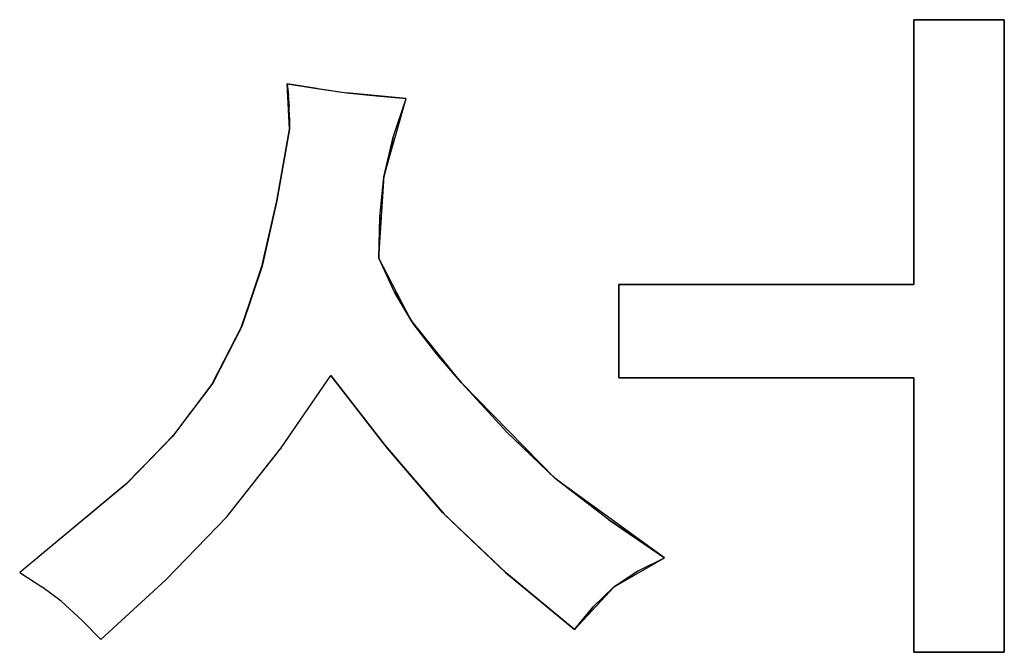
# Model space of a CAD drawing. Header units: inches. Extents: x 106 to 215, y -158 to -59.
# Tile 32 of 73: x 131 to 141, y -101 to -95. Entities that reach past the tile are written whole.
import ezdxf

# ---------------------------------------------------------------- set-up
doc = ezdxf.new("R2010")
doc.units = ezdxf.units.IN
doc.header["$MEASUREMENT"] = 0
doc.layers.add('_U+B808_U+C774_U+C5B4 1', color=7, linetype='Continuous')

# ---------------------------------------------------------------- blocks, each defined once
blk = doc.blocks.new('block 763')
at = {"layer": '_U+B808_U+C774_U+C5B4 1', "color": 250, "lineweight": 25, "true_color": 0x333333}
for points in [[(139.6245, -98.3651), (139.6245, -101.1248)], [(139.6245, -98.3651), (139.6245, -98.3651)], [(139.6245, -101.1248), (139.6245, -98.3651)], [(139.6245, -98.3651), (139.6245, -98.3651)]]:
    blk.add_lwpolyline(points, dxfattribs=at)
blk = doc.blocks.new('block 764')
at = {"layer": '_U+B808_U+C774_U+C5B4 1', "color": 250, "lineweight": 25, "true_color": 0x333333}
for points in [[(139.6245, -98.3651), (139.6245, -101.1248)], [(139.6245, -98.3651), (139.6245, -101.1248)], [(139.6245, -101.1248), (139.6245, -101.1248)], [(139.6245, -101.1248), (139.6245, -101.1248)]]:
    blk.add_lwpolyline(points, dxfattribs=at)
blk = doc.blocks.new('block 765')
at = {"layer": '_U+B808_U+C774_U+C5B4 1', "color": 250, "lineweight": 25, "true_color": 0x333333}
for points in [[(139.6245, -101.1248), (140.5327, -101.1248)], [(139.6245, -101.1248), (139.6245, -101.1248)], [(140.5327, -101.1248), (139.6245, -101.1248)], [(139.6245, -101.1248), (139.6245, -101.1248)]]:
    blk.add_lwpolyline(points, dxfattribs=at)
blk = doc.blocks.new('block 766')
at = {"layer": '_U+B808_U+C774_U+C5B4 1', "color": 250, "lineweight": 25, "true_color": 0x333333}
for points in [[(139.6245, -101.1248), (140.5327, -101.1248)], [(139.6245, -101.1248), (140.5327, -101.1248)], [(140.5327, -101.1248), (140.5327, -101.1248)], [(140.5327, -101.1248), (140.5327, -101.1248)]]:
    blk.add_lwpolyline(points, dxfattribs=at)
blk = doc.blocks.new('block 767')
at = {"layer": '_U+B808_U+C774_U+C5B4 1', "color": 250, "lineweight": 25, "true_color": 0x333333}
for points in [[(140.5327, -101.1248), (140.5327, -94.7674)], [(140.5327, -94.7674), (140.5327, -101.1248)], [(140.5327, -101.1248), (140.5327, -101.1248)], [(140.5327, -101.1248), (140.5327, -101.1248)]]:
    blk.add_lwpolyline(points, dxfattribs=at)
blk = doc.blocks.new('block 768')
at = {"layer": '_U+B808_U+C774_U+C5B4 1', "color": 250, "lineweight": 25, "true_color": 0x333333}
for points in [[(140.5327, -101.1248), (140.5327, -94.7674)], [(140.5327, -101.1248), (140.5327, -94.7674)], [(140.5327, -94.7674), (140.5327, -94.7674)], [(140.5327, -94.7674), (140.5327, -94.7674)]]:
    blk.add_lwpolyline(points, dxfattribs=at)
blk = doc.blocks.new('block 769')
at = {"layer": '_U+B808_U+C774_U+C5B4 1', "color": 250, "lineweight": 25, "true_color": 0x333333}
for points in [[(140.5327, -94.7674), (139.6245, -94.7674)], [(139.6245, -94.7674), (140.5327, -94.7674)], [(140.5327, -94.7674), (140.5327, -94.7674)], [(140.5327, -94.7674), (140.5327, -94.7674)]]:
    blk.add_lwpolyline(points, dxfattribs=at)
blk = doc.blocks.new('block 770')
at = {"layer": '_U+B808_U+C774_U+C5B4 1', "color": 250, "lineweight": 25, "true_color": 0x333333}
for points in [[(140.5327, -94.7674), (139.6245, -94.7674)], [(140.5327, -94.7674), (139.6245, -94.7674)], [(139.6245, -94.7674), (139.6245, -94.7674)], [(139.6245, -94.7674), (139.6245, -94.7674)]]:
    blk.add_lwpolyline(points, dxfattribs=at)
blk = doc.blocks.new('block 771')
at = {"layer": '_U+B808_U+C774_U+C5B4 1', "color": 250, "lineweight": 25, "true_color": 0x333333}
for points in [[(130.6362, -100.3221), (130.6362, -100.3221)], [(130.6362, -100.3221), (130.859, -100.4664)], [(130.6362, -100.3221), (130.859, -100.4664)], [(130.859, -100.4664), (130.859, -100.4664)]]:
    blk.add_lwpolyline(points, dxfattribs=at)
blk = doc.blocks.new('block 772')
at = {"layer": '_U+B808_U+C774_U+C5B4 1', "color": 250, "lineweight": 25, "true_color": 0x333333}
for points in [[(131.2638, -100.8063), (131.4506, -100.9959)], [(131.2638, -100.8063), (131.4506, -100.9959)], [(131.4506, -100.9959), (131.4506, -100.9959)], [(131.4506, -100.9959), (131.4506, -100.9959)]]:
    blk.add_lwpolyline(points, dxfattribs=at)
blk = doc.blocks.new('block 773')
at = {"layer": '_U+B808_U+C774_U+C5B4 1', "color": 250, "lineweight": 25, "true_color": 0x333333}
for points in [[(131.4506, -100.9959), (132.1042, -100.3973)], [(131.4506, -100.9959), (132.1042, -100.3973)], [(132.1042, -100.3973), (132.1042, -100.3973)], [(131.4506, -100.9959), (131.4506, -100.9959)]]:
    blk.add_lwpolyline(points, dxfattribs=at)
blk = doc.blocks.new('block 774')
at = {"layer": '_U+B808_U+C774_U+C5B4 1', "color": 250, "lineweight": 25, "true_color": 0x333333}
for points in [[(131.4506, -100.9959), (132.1049, -100.3966)], [(132.1042, -100.3973), (131.4506, -100.9959)], [(132.1042, -100.3973), (132.1049, -100.3966)], [(132.1049, -100.3966), (132.1049, -100.3966)]]:
    blk.add_lwpolyline(points, dxfattribs=at)
blk = doc.blocks.new('block 775')
at = {"layer": '_U+B808_U+C774_U+C5B4 1', "color": 250, "lineweight": 25, "true_color": 0x333333}
for points in [[(132.1042, -100.3973), (132.7179, -99.7641)], [(132.1049, -100.3966), (132.7179, -99.7641)], [(132.7179, -99.7641), (132.7179, -99.7641)], [(132.1042, -100.3973), (132.1049, -100.3966)]]:
    blk.add_lwpolyline(points, dxfattribs=at)
blk = doc.blocks.new('block 776')
at = {"layer": '_U+B808_U+C774_U+C5B4 1', "color": 250, "lineweight": 25, "true_color": 0x333333}
for points in [[(132.1049, -100.3966), (132.7192, -99.7626)], [(132.7179, -99.7641), (132.1049, -100.3966)], [(132.7179, -99.7641), (132.7192, -99.7626)], [(132.7192, -99.7626), (132.7192, -99.7626)]]:
    blk.add_lwpolyline(points, dxfattribs=at)
blk = doc.blocks.new('block 777')
at = {"layer": '_U+B808_U+C774_U+C5B4 1', "color": 250, "lineweight": 25, "true_color": 0x333333}
for points in [[(132.7179, -99.7641), (133.2564, -99.0811)], [(132.7192, -99.7626), (133.2564, -99.0811)], [(133.2564, -99.0811), (133.2564, -99.0811)], [(132.7179, -99.7641), (132.7192, -99.7626)]]:
    blk.add_lwpolyline(points, dxfattribs=at)
blk = doc.blocks.new('block 778')
at = {"layer": '_U+B808_U+C774_U+C5B4 1', "color": 250, "lineweight": 25, "true_color": 0x333333}
for points in [[(132.7179, -99.7641), (133.2629, -99.0714)], [(132.7179, -99.7641), (133.2564, -99.0811)], [(133.2564, -99.0811), (133.2629, -99.0714)], [(133.2629, -99.0714), (133.2629, -99.0714)]]:
    blk.add_lwpolyline(points, dxfattribs=at)
blk = doc.blocks.new('block 779')
at = {"layer": '_U+B808_U+C774_U+C5B4 1', "color": 250, "lineweight": 25, "true_color": 0x333333}
for points in [[(133.2564, -99.0811), (133.7651, -98.3416)], [(133.2629, -99.0714), (133.7651, -98.3416)], [(133.7651, -98.3416), (133.7651, -98.3416)], [(133.2629, -99.0714), (133.2564, -99.0811)]]:
    blk.add_lwpolyline(points, dxfattribs=at)
blk = doc.blocks.new('block 780')
at = {"layer": '_U+B808_U+C774_U+C5B4 1', "color": 250, "lineweight": 25, "true_color": 0x333333}
for points in [[(133.2629, -99.0714), (133.7651, -98.3416)], [(133.2629, -99.0714), (133.7651, -98.3416)], [(133.7651, -98.3416), (133.7651, -98.3416)], [(133.7651, -98.3416), (133.7651, -98.3416)]]:
    blk.add_lwpolyline(points, dxfattribs=at)
blk = doc.blocks.new('block 781')
at = {"layer": '_U+B808_U+C774_U+C5B4 1', "color": 250, "lineweight": 25, "true_color": 0x333333}
for points in [[(133.7651, -98.3416), (133.7651, -98.3416)], [(133.7651, -98.3416), (134.3093, -99.0471)], [(133.7651, -98.3416), (134.3093, -99.0471)], [(134.3093, -99.0471), (134.3093, -99.0471)]]:
    blk.add_lwpolyline(points, dxfattribs=at)
blk = doc.blocks.new('block 782')
at = {"layer": '_U+B808_U+C774_U+C5B4 1', "color": 250, "lineweight": 25, "true_color": 0x333333}
for points in [[(134.3093, -99.0471), (133.7651, -98.3416)], [(133.7651, -98.3416), (134.3184, -99.0584)], [(134.3093, -99.0471), (134.3184, -99.0584)], [(134.3184, -99.0584), (134.3184, -99.0584)]]:
    blk.add_lwpolyline(points, dxfattribs=at)
blk = doc.blocks.new('block 783')
at = {"layer": '_U+B808_U+C774_U+C5B4 1', "color": 250, "lineweight": 25, "true_color": 0x333333}
for points in [[(134.3093, -99.0471), (134.3184, -99.0584)], [(134.3093, -99.0471), (134.8874, -99.7194)], [(134.3184, -99.0584), (134.8874, -99.7194)], [(134.8874, -99.7194), (134.8874, -99.7194)]]:
    blk.add_lwpolyline(points, dxfattribs=at)
blk = doc.blocks.new('block 784')
at = {"layer": '_U+B808_U+C774_U+C5B4 1', "color": 250, "lineweight": 25, "true_color": 0x333333}
for points in [[(134.8874, -99.7194), (134.3184, -99.0584)], [(134.3184, -99.0584), (134.9071, -99.7403)], [(134.8874, -99.7194), (134.9071, -99.7403)], [(134.9071, -99.7403), (134.9071, -99.7403)]]:
    blk.add_lwpolyline(points, dxfattribs=at)
blk = doc.blocks.new('block 785')
at = {"layer": '_U+B808_U+C774_U+C5B4 1', "color": 250, "lineweight": 25, "true_color": 0x333333}
for points in [[(134.8874, -99.7194), (134.9071, -99.7403)], [(134.8874, -99.7194), (135.5284, -100.3299)], [(134.9071, -99.7403), (135.5284, -100.3299)], [(135.5284, -100.3299), (135.5284, -100.3299)]]:
    blk.add_lwpolyline(points, dxfattribs=at)
blk = doc.blocks.new('block 786')
at = {"layer": '_U+B808_U+C774_U+C5B4 1', "color": 250, "lineweight": 25, "true_color": 0x333333}
for points in [[(135.5284, -100.3299), (134.9071, -99.7403)], [(134.9071, -99.7403), (135.5196, -100.3236)], [(135.5284, -100.3299), (135.5196, -100.3236)], [(135.5196, -100.3236), (135.5196, -100.3236)]]:
    blk.add_lwpolyline(points, dxfattribs=at)
blk = doc.blocks.new('block 787')
at = {"layer": '_U+B808_U+C774_U+C5B4 1', "color": 250, "lineweight": 25, "true_color": 0x333333}
for points in [[(135.5284, -100.3299), (135.5196, -100.3236)], [(135.5196, -100.3236), (136.2143, -100.8963)], [(135.5284, -100.3299), (136.2143, -100.8963)], [(136.2143, -100.8963), (136.2143, -100.8963)]]:
    blk.add_lwpolyline(points, dxfattribs=at)
blk = doc.blocks.new('block 788')
at = {"layer": '_U+B808_U+C774_U+C5B4 1', "color": 250, "lineweight": 25, "true_color": 0x333333}
for points in [[(136.2143, -100.8963), (135.5284, -100.3299)], [(136.2143, -100.8963), (135.5284, -100.3299)], [(135.5284, -100.3299), (135.5284, -100.3299)], [(136.2143, -100.8963), (136.2143, -100.8963)]]:
    blk.add_lwpolyline(points, dxfattribs=at)
blk = doc.blocks.new('block 789')
at = {"layer": '_U+B808_U+C774_U+C5B4 1', "color": 250, "lineweight": 25, "true_color": 0x333333}
for points in [[(136.2143, -100.8963), (136.4017, -100.668)], [(136.2143, -100.8963), (136.4017, -100.668)], [(136.4017, -100.668), (136.4017, -100.668)], [(136.2143, -100.8963), (136.2143, -100.8963)]]:
    blk.add_lwpolyline(points, dxfattribs=at)
blk = doc.blocks.new('block 790')
at = {"layer": '_U+B808_U+C774_U+C5B4 1', "color": 250, "lineweight": 25, "true_color": 0x333333}
for points in [[(136.2143, -100.8963), (136.6098, -100.4654)], [(136.4017, -100.668), (136.6098, -100.4654)], [(136.6098, -100.4654), (136.6098, -100.4654)], [(136.4017, -100.668), (136.2143, -100.8963)]]:
    blk.add_lwpolyline(points, dxfattribs=at)
blk = doc.blocks.new('block 791')
at = {"layer": '_U+B808_U+C774_U+C5B4 1', "color": 250, "lineweight": 25, "true_color": 0x333333}
for points in [[(136.4017, -100.668), (136.6098, -100.4654)], [(136.4017, -100.668), (136.6096, -100.4655)], [(136.6098, -100.4654), (136.6096, -100.4655)], [(136.6096, -100.4655), (136.6096, -100.4655)]]:
    blk.add_lwpolyline(points, dxfattribs=at)
blk = doc.blocks.new('block 792')
at = {"layer": '_U+B808_U+C774_U+C5B4 1', "color": 250, "lineweight": 25, "true_color": 0x333333}
for points in [[(136.6096, -100.4655), (136.8524, -100.3071)], [(136.6098, -100.4654), (136.8524, -100.3071)], [(136.8524, -100.3071), (136.8524, -100.3071)], [(136.6096, -100.4655), (136.6098, -100.4654)]]:
    blk.add_lwpolyline(points, dxfattribs=at)
blk = doc.blocks.new('block 793')
at = {"layer": '_U+B808_U+C774_U+C5B4 1', "color": 250, "lineweight": 25, "true_color": 0x333333}
for points in [[(136.6098, -100.4654), (137.1167, -100.1756)], [(136.8524, -100.3071), (137.1167, -100.1756)], [(137.1167, -100.1756), (137.1167, -100.1756)], [(136.8524, -100.3071), (136.6098, -100.4654)]]:
    blk.add_lwpolyline(points, dxfattribs=at)
blk = doc.blocks.new('block 794')
at = {"layer": '_U+B808_U+C774_U+C5B4 1', "color": 250, "lineweight": 25, "true_color": 0x333333}
for points in [[(136.8524, -100.3071), (137.1167, -100.1756)], [(136.8524, -100.3071), (137.1167, -100.1756)], [(137.1167, -100.1756), (137.1167, -100.1756)], [(137.1167, -100.1756), (137.1167, -100.1756)]]:
    blk.add_lwpolyline(points, dxfattribs=at)
blk = doc.blocks.new('block 795')
at = {"layer": '_U+B808_U+C774_U+C5B4 1', "color": 250, "lineweight": 25, "true_color": 0x333333}
for points in [[(137.1167, -100.1756), (136.5567, -99.7942)], [(137.1167, -100.1756), (136.5567, -99.7942)], [(136.5567, -99.7942), (136.5567, -99.7942)], [(137.1167, -100.1756), (137.1167, -100.1756)]]:
    blk.add_lwpolyline(points, dxfattribs=at)
blk = doc.blocks.new('block 796')
at = {"layer": '_U+B808_U+C774_U+C5B4 1', "color": 250, "lineweight": 25, "true_color": 0x333333}
for points in [[(136.5567, -99.7942), (136.0233, -99.3813)], [(137.1167, -100.1756), (136.0233, -99.3813)], [(136.0233, -99.3813), (136.0233, -99.3813)], [(136.5567, -99.7942), (137.1167, -100.1756)]]:
    blk.add_lwpolyline(points, dxfattribs=at)
blk = doc.blocks.new('block 797')
at = {"layer": '_U+B808_U+C774_U+C5B4 1', "color": 250, "lineweight": 25, "true_color": 0x333333}
for points in [[(136.5567, -99.7942), (136.0233, -99.3813)], [(136.0233, -99.3813), (136.0237, -99.3816)], [(136.5567, -99.7942), (136.0237, -99.3816)], [(136.0237, -99.3816), (136.0237, -99.3816)]]:
    blk.add_lwpolyline(points, dxfattribs=at)
blk = doc.blocks.new('block 798')
at = {"layer": '_U+B808_U+C774_U+C5B4 1', "color": 250, "lineweight": 25, "true_color": 0x333333}
for points in [[(136.0237, -99.3816), (135.5366, -98.916)], [(136.0233, -99.3813), (135.5366, -98.916)], [(135.5366, -98.916), (135.5366, -98.916)], [(136.0237, -99.3816), (136.0233, -99.3813)]]:
    blk.add_lwpolyline(points, dxfattribs=at)
blk = doc.blocks.new('block 799')
at = {"layer": '_U+B808_U+C774_U+C5B4 1', "color": 250, "lineweight": 25, "true_color": 0x333333}
for points in [[(135.5366, -98.916), (135.0776, -98.4178)], [(136.0233, -99.3813), (135.0776, -98.4178)], [(135.0776, -98.4178), (135.0776, -98.4178)], [(135.5366, -98.916), (136.0233, -99.3813)]]:
    blk.add_lwpolyline(points, dxfattribs=at)
blk = doc.blocks.new('block 800')
at = {"layer": '_U+B808_U+C774_U+C5B4 1', "color": 250, "lineweight": 25, "true_color": 0x333333}
for points in [[(135.5366, -98.916), (135.0776, -98.4178)], [(135.5366, -98.916), (135.0776, -98.4178)], [(135.0776, -98.4178), (135.0776, -98.4178)], [(135.0776, -98.4178), (135.0776, -98.4178)]]:
    blk.add_lwpolyline(points, dxfattribs=at)
blk = doc.blocks.new('block 1713')
at = {"layer": '_U+B808_U+C774_U+C5B4 1', "color": 250, "lineweight": 25, "true_color": 0x333333}
for points in [[(139.6245, -94.7674), (139.6245, -97.4276)], [(139.6245, -94.7674), (139.6245, -94.7674)], [(139.6245, -97.4276), (139.6245, -94.7674)], [(139.6245, -94.7674), (139.6245, -94.7674)]]:
    blk.add_lwpolyline(points, dxfattribs=at)
blk = doc.blocks.new('block 1714')
at = {"layer": '_U+B808_U+C774_U+C5B4 1', "color": 250, "lineweight": 25, "true_color": 0x333333}
for points in [[(139.6245, -94.7674), (139.6245, -97.4276)], [(139.6245, -94.7674), (139.6245, -97.4276)], [(139.6245, -97.4276), (139.6245, -97.4276)], [(139.6245, -97.4276), (139.6245, -97.4276)]]:
    blk.add_lwpolyline(points, dxfattribs=at)
blk = doc.blocks.new('block 1715')
at = {"layer": '_U+B808_U+C774_U+C5B4 1', "color": 250, "lineweight": 25, "true_color": 0x333333}
for points in [[(139.6245, -97.4276), (136.6596, -97.4276)], [(136.6596, -97.4276), (139.6245, -97.4276)], [(139.6245, -97.4276), (139.6245, -97.4276)], [(139.6245, -97.4276), (139.6245, -97.4276)]]:
    blk.add_lwpolyline(points, dxfattribs=at)
blk = doc.blocks.new('block 1716')
at = {"layer": '_U+B808_U+C774_U+C5B4 1', "color": 250, "lineweight": 25, "true_color": 0x333333}
for points in [[(139.6245, -97.4276), (136.6596, -97.4276)], [(139.6245, -97.4276), (136.6596, -97.4276)], [(136.6596, -97.4276), (136.6596, -97.4276)], [(136.6596, -97.4276), (136.6596, -97.4276)]]:
    blk.add_lwpolyline(points, dxfattribs=at)
blk = doc.blocks.new('block 1717')
at = {"layer": '_U+B808_U+C774_U+C5B4 1', "color": 250, "lineweight": 25, "true_color": 0x333333}
for points in [[(136.6596, -97.4276), (136.6596, -98.3651)], [(136.6596, -97.4276), (136.6596, -97.4276)], [(136.6596, -98.3651), (136.6596, -97.4276)], [(136.6596, -97.4276), (136.6596, -97.4276)]]:
    blk.add_lwpolyline(points, dxfattribs=at)
blk = doc.blocks.new('block 1718')
at = {"layer": '_U+B808_U+C774_U+C5B4 1', "color": 250, "lineweight": 25, "true_color": 0x333333}
for points in [[(136.6596, -97.4276), (136.6596, -98.3651)], [(136.6596, -97.4276), (136.6596, -98.3651)], [(136.6596, -98.3651), (136.6596, -98.3651)], [(136.6596, -98.3651), (136.6596, -98.3651)]]:
    blk.add_lwpolyline(points, dxfattribs=at)
blk = doc.blocks.new('block 1719')
at = {"layer": '_U+B808_U+C774_U+C5B4 1', "color": 250, "lineweight": 25, "true_color": 0x333333}
for points in [[(136.6596, -98.3651), (139.6245, -98.3651)], [(136.6596, -98.3651), (136.6596, -98.3651)], [(139.6245, -98.3651), (136.6596, -98.3651)], [(136.6596, -98.3651), (136.6596, -98.3651)]]:
    blk.add_lwpolyline(points, dxfattribs=at)
blk = doc.blocks.new('block 1720')
at = {"layer": '_U+B808_U+C774_U+C5B4 1', "color": 250, "lineweight": 25, "true_color": 0x333333}
for points in [[(136.6596, -98.3651), (139.6245, -98.3651)], [(136.6596, -98.3651), (139.6245, -98.3651)], [(139.6245, -98.3651), (139.6245, -98.3651)], [(139.6245, -98.3651), (139.6245, -98.3651)]]:
    blk.add_lwpolyline(points, dxfattribs=at)
blk = doc.blocks.new('block 1721')
at = {"layer": '_U+B808_U+C774_U+C5B4 1', "color": 250, "lineweight": 25, "true_color": 0x333333}
for points in [[(135.0776, -98.4178), (134.8295, -98.1288)], [(135.0776, -98.4178), (134.8295, -98.1288)], [(134.8295, -98.1288), (134.8295, -98.1288)], [(135.0776, -98.4178), (135.0776, -98.4178)]]:
    blk.add_lwpolyline(points, dxfattribs=at)
blk = doc.blocks.new('block 1722')
at = {"layer": '_U+B808_U+C774_U+C5B4 1', "color": 250, "lineweight": 25, "true_color": 0x333333}
for points in [[(134.8295, -98.1288), (134.5676, -97.7823)], [(135.0776, -98.4178), (134.5676, -97.7823)], [(134.5676, -97.7823), (134.5676, -97.7823)], [(134.8295, -98.1288), (135.0776, -98.4178)]]:
    blk.add_lwpolyline(points, dxfattribs=at)
blk = doc.blocks.new('block 1723')
at = {"layer": '_U+B808_U+C774_U+C5B4 1', "color": 250, "lineweight": 25, "true_color": 0x333333}
for points in [[(134.8295, -98.1288), (134.5676, -97.7823)], [(134.5676, -97.7823), (134.5994, -97.8289)], [(134.8295, -98.1288), (134.5994, -97.8289)], [(134.5994, -97.8289), (134.5994, -97.8289)]]:
    blk.add_lwpolyline(points, dxfattribs=at)
blk = doc.blocks.new('block 1724')
at = {"layer": '_U+B808_U+C774_U+C5B4 1', "color": 250, "lineweight": 25, "true_color": 0x333333}
for points in [[(134.5994, -97.8289), (134.405, -97.507)], [(134.5676, -97.7823), (134.405, -97.507)], [(134.405, -97.507), (134.405, -97.507)], [(134.5994, -97.8289), (134.5676, -97.7823)]]:
    blk.add_lwpolyline(points, dxfattribs=at)
blk = doc.blocks.new('block 1725')
at = {"layer": '_U+B808_U+C774_U+C5B4 1', "color": 250, "lineweight": 25, "true_color": 0x333333}
for points in [[(134.405, -97.507), (134.2456, -97.1639)], [(134.5676, -97.7823), (134.2456, -97.1639)], [(134.2456, -97.1639), (134.2456, -97.1639)], [(134.405, -97.507), (134.5676, -97.7823)]]:
    blk.add_lwpolyline(points, dxfattribs=at)
blk = doc.blocks.new('block 1726')
at = {"layer": '_U+B808_U+C774_U+C5B4 1', "color": 250, "lineweight": 25, "true_color": 0x333333}
for points in [[(134.405, -97.507), (134.2456, -97.1639)], [(134.405, -97.507), (134.2456, -97.1639)], [(134.2456, -97.1639), (134.2456, -97.1639)], [(134.2456, -97.1639), (134.2456, -97.1639)]]:
    blk.add_lwpolyline(points, dxfattribs=at)
blk = doc.blocks.new('block 1727')
at = {"layer": '_U+B808_U+C774_U+C5B4 1', "color": 250, "lineweight": 25, "true_color": 0x333333}
for points in [[(134.2456, -97.1639), (134.2567, -96.7518)], [(134.2456, -97.1639), (134.2567, -96.7518)], [(134.2567, -96.7518), (134.2567, -96.7518)], [(134.2456, -97.1639), (134.2456, -97.1639)]]:
    blk.add_lwpolyline(points, dxfattribs=at)
blk = doc.blocks.new('block 1728')
at = {"layer": '_U+B808_U+C774_U+C5B4 1', "color": 250, "lineweight": 25, "true_color": 0x333333}
for points in [[(134.2456, -97.1639), (134.2984, -96.3355)], [(134.2567, -96.7518), (134.2984, -96.3355)], [(134.2984, -96.3355), (134.2984, -96.3355)], [(134.2567, -96.7518), (134.2456, -97.1639)]]:
    blk.add_lwpolyline(points, dxfattribs=at)
blk = doc.blocks.new('block 1729')
at = {"layer": '_U+B808_U+C774_U+C5B4 1', "color": 250, "lineweight": 25, "true_color": 0x333333}
for points in [[(134.2567, -96.7518), (134.2984, -96.3355)], [(134.2567, -96.7518), (134.2968, -96.3451)], [(134.2984, -96.3355), (134.2968, -96.3451)], [(134.2968, -96.3451), (134.2968, -96.3451)]]:
    blk.add_lwpolyline(points, dxfattribs=at)
blk = doc.blocks.new('block 1730')
at = {"layer": '_U+B808_U+C774_U+C5B4 1', "color": 250, "lineweight": 25, "true_color": 0x333333}
for points in [[(134.2968, -96.3451), (134.3904, -95.9484)], [(134.2984, -96.3355), (134.3904, -95.9484)], [(134.3904, -95.9484), (134.3904, -95.9484)], [(134.2968, -96.3451), (134.2984, -96.3355)]]:
    blk.add_lwpolyline(points, dxfattribs=at)
blk = doc.blocks.new('block 1731')
at = {"layer": '_U+B808_U+C774_U+C5B4 1', "color": 250, "lineweight": 25, "true_color": 0x333333}
for points in [[(134.2984, -96.3355), (134.521, -95.5584)], [(134.3904, -95.9484), (134.521, -95.5584)], [(134.521, -95.5584), (134.521, -95.5584)], [(134.3904, -95.9484), (134.2984, -96.3355)]]:
    blk.add_lwpolyline(points, dxfattribs=at)
blk = doc.blocks.new('block 1732')
at = {"layer": '_U+B808_U+C774_U+C5B4 1', "color": 250, "lineweight": 25, "true_color": 0x333333}
for points in [[(134.3904, -95.9484), (134.521, -95.5584)], [(134.3904, -95.9484), (134.521, -95.5584)], [(134.521, -95.5584), (134.521, -95.5584)], [(134.521, -95.5584), (134.521, -95.5584)]]:
    blk.add_lwpolyline(points, dxfattribs=at)
blk = doc.blocks.new('block 1733')
at = {"layer": '_U+B808_U+C774_U+C5B4 1', "color": 250, "lineweight": 25, "true_color": 0x333333}
for points in [[(134.521, -95.5584), (133.9214, -95.5011)], [(133.9214, -95.5011), (134.2208, -95.5327)], [(134.521, -95.5584), (134.2208, -95.5327)], [(134.2208, -95.5327), (134.2208, -95.5327)]]:
    blk.add_lwpolyline(points, dxfattribs=at)
blk = doc.blocks.new('block 1734')
at = {"layer": '_U+B808_U+C774_U+C5B4 1', "color": 250, "lineweight": 25, "true_color": 0x333333}
for points in [[(134.521, -95.5584), (134.2208, -95.5327)], [(134.2208, -95.5327), (134.521, -95.5584)], [(134.521, -95.5584), (134.521, -95.5584)], [(134.521, -95.5584), (134.521, -95.5584)]]:
    blk.add_lwpolyline(points, dxfattribs=at)
blk = doc.blocks.new('block 1735')
at = {"layer": '_U+B808_U+C774_U+C5B4 1', "color": 250, "lineweight": 25, "true_color": 0x333333}
for points in [[(133.3256, -95.4119), (133.6231, -95.4595)], [(133.3256, -95.4119), (133.3256, -95.4119)], [(133.6231, -95.4595), (133.3256, -95.4119)], [(133.3256, -95.4119), (133.3256, -95.4119)]]:
    blk.add_lwpolyline(points, dxfattribs=at)
blk = doc.blocks.new('block 1736')
at = {"layer": '_U+B808_U+C774_U+C5B4 1', "color": 250, "lineweight": 25, "true_color": 0x333333}
for points in [[(133.3256, -95.4119), (133.6231, -95.4595)], [(133.3256, -95.4119), (133.9214, -95.5011)], [(133.6231, -95.4595), (133.9214, -95.5011)], [(133.9214, -95.5011), (133.9214, -95.5011)]]:
    blk.add_lwpolyline(points, dxfattribs=at)
blk = doc.blocks.new('block 1737')
at = {"layer": '_U+B808_U+C774_U+C5B4 1', "color": 250, "lineweight": 25, "true_color": 0x333333}
for points in [[(133.3491, -95.869), (133.3256, -95.4119)], [(133.3443, -95.6401), (133.3256, -95.4119)], [(133.3256, -95.4119), (133.3256, -95.4119)], [(133.3491, -95.869), (133.3443, -95.6401)]]:
    blk.add_lwpolyline(points, dxfattribs=at)
blk = doc.blocks.new('block 1738')
at = {"layer": '_U+B808_U+C774_U+C5B4 1', "color": 250, "lineweight": 25, "true_color": 0x333333}
for points in [[(133.3256, -95.4119), (133.3443, -95.6401)], [(133.3256, -95.4119), (133.3364, -95.5259)], [(133.3443, -95.6401), (133.3364, -95.5259)], [(133.3364, -95.5259), (133.3364, -95.5259)]]:
    blk.add_lwpolyline(points, dxfattribs=at)
blk = doc.blocks.new('block 1739')
at = {"layer": '_U+B808_U+C774_U+C5B4 1', "color": 250, "lineweight": 25, "true_color": 0x333333}
for points in [[(133.3256, -95.4119), (133.3364, -95.5259)], [(133.3256, -95.4119), (133.3256, -95.4119)], [(133.3364, -95.5259), (133.3256, -95.4119)], [(133.3256, -95.4119), (133.3256, -95.4119)]]:
    blk.add_lwpolyline(points, dxfattribs=at)
blk = doc.blocks.new('block 1740')
at = {"layer": '_U+B808_U+C774_U+C5B4 1', "color": 250, "lineweight": 25, "true_color": 0x333333}
for points in [[(133.3491, -95.869), (133.3479, -95.7545)], [(133.3479, -95.7545), (133.3491, -95.869)], [(133.3491, -95.869), (133.3491, -95.869)], [(133.3491, -95.869), (133.3491, -95.869)]]:
    blk.add_lwpolyline(points, dxfattribs=at)
blk = doc.blocks.new('block 1741')
at = {"layer": '_U+B808_U+C774_U+C5B4 1', "color": 250, "lineweight": 25, "true_color": 0x333333}
for points in [[(133.3491, -95.869), (133.3443, -95.6401)], [(133.3479, -95.7545), (133.3443, -95.6401)], [(133.3443, -95.6401), (133.3443, -95.6401)], [(133.3491, -95.869), (133.3479, -95.7545)]]:
    blk.add_lwpolyline(points, dxfattribs=at)
blk = doc.blocks.new('block 1742')
at = {"layer": '_U+B808_U+C774_U+C5B4 1', "color": 250, "lineweight": 25, "true_color": 0x333333}
for points in [[(133.3491, -95.869), (133.2213, -96.5879)], [(133.2213, -96.5879), (133.3491, -95.869)], [(133.3491, -95.869), (133.3491, -95.869)], [(133.3491, -95.869), (133.3491, -95.869)]]:
    blk.add_lwpolyline(points, dxfattribs=at)
blk = doc.blocks.new('block 1743')
at = {"layer": '_U+B808_U+C774_U+C5B4 1', "color": 250, "lineweight": 25, "true_color": 0x333333}
for points in [[(133.2213, -96.5879), (133.0723, -97.2445)], [(133.0761, -97.2183), (133.2213, -96.5879)], [(133.0761, -97.2183), (133.0723, -97.2445)], [(133.0723, -97.2445), (133.0723, -97.2445)]]:
    blk.add_lwpolyline(points, dxfattribs=at)
blk = doc.blocks.new('block 1744')
at = {"layer": '_U+B808_U+C774_U+C5B4 1', "color": 250, "lineweight": 25, "true_color": 0x333333}
for points in [[(133.0761, -97.2183), (132.8663, -97.8503)], [(133.0723, -97.2445), (132.8663, -97.8503)], [(133.0761, -97.2183), (133.0723, -97.2445)], [(132.8663, -97.8503), (132.8663, -97.8503)]]:
    blk.add_lwpolyline(points, dxfattribs=at)
blk = doc.blocks.new('block 1745')
at = {"layer": '_U+B808_U+C774_U+C5B4 1', "color": 250, "lineweight": 25, "true_color": 0x333333}
for points in [[(132.8663, -97.8503), (133.0723, -97.2445)], [(133.0723, -97.2445), (132.8685, -97.8511)], [(132.8663, -97.8503), (132.8685, -97.8511)], [(132.8685, -97.8511), (132.8685, -97.8511)]]:
    blk.add_lwpolyline(points, dxfattribs=at)
blk = doc.blocks.new('block 1746')
at = {"layer": '_U+B808_U+C774_U+C5B4 1', "color": 250, "lineweight": 25, "true_color": 0x333333}
for points in [[(132.8663, -97.8503), (132.5759, -98.42)], [(132.8685, -97.8511), (132.5759, -98.42)], [(132.8663, -97.8503), (132.8685, -97.8511)], [(132.5759, -98.42), (132.5759, -98.42)]]:
    blk.add_lwpolyline(points, dxfattribs=at)
blk = doc.blocks.new('block 1747')
at = {"layer": '_U+B808_U+C774_U+C5B4 1', "color": 250, "lineweight": 25, "true_color": 0x333333}
for points in [[(132.8663, -97.8503), (132.5688, -98.4312)], [(132.8663, -97.8503), (132.5759, -98.42)], [(132.5759, -98.42), (132.5688, -98.4312)], [(132.5688, -98.4312), (132.5688, -98.4312)]]:
    blk.add_lwpolyline(points, dxfattribs=at)
blk = doc.blocks.new('block 1748')
at = {"layer": '_U+B808_U+C774_U+C5B4 1', "color": 250, "lineweight": 25, "true_color": 0x333333}
for points in [[(132.5759, -98.42), (132.1803, -98.9476)], [(132.5688, -98.4312), (132.1803, -98.9476)], [(132.5688, -98.4312), (132.5759, -98.42)], [(132.1803, -98.9476), (132.1803, -98.9476)]]:
    blk.add_lwpolyline(points, dxfattribs=at)
blk = doc.blocks.new('block 1749')
at = {"layer": '_U+B808_U+C774_U+C5B4 1', "color": 250, "lineweight": 25, "true_color": 0x333333}
for points in [[(132.5688, -98.4312), (132.1737, -98.9552)], [(132.5688, -98.4312), (132.1803, -98.9476)], [(132.1803, -98.9476), (132.1737, -98.9552)], [(132.1737, -98.9552), (132.1737, -98.9552)]]:
    blk.add_lwpolyline(points, dxfattribs=at)
blk = doc.blocks.new('block 1750')
at = {"layer": '_U+B808_U+C774_U+C5B4 1', "color": 250, "lineweight": 25, "true_color": 0x333333}
for points in [[(132.1803, -98.9476), (131.7082, -99.4305)], [(132.1737, -98.9552), (131.7082, -99.4305)], [(132.1737, -98.9552), (132.1803, -98.9476)], [(131.7082, -99.4305), (131.7082, -99.4305)]]:
    blk.add_lwpolyline(points, dxfattribs=at)
blk = doc.blocks.new('block 1751')
at = {"layer": '_U+B808_U+C774_U+C5B4 1', "color": 250, "lineweight": 25, "true_color": 0x333333}
for points in [[(132.1737, -98.9552), (131.7031, -99.4353)], [(132.1737, -98.9552), (131.7082, -99.4305)], [(131.7082, -99.4305), (131.7031, -99.4353)], [(131.7031, -99.4353), (131.7031, -99.4353)]]:
    blk.add_lwpolyline(points, dxfattribs=at)
blk = doc.blocks.new('block 1752')
at = {"layer": '_U+B808_U+C774_U+C5B4 1', "color": 250, "lineweight": 25, "true_color": 0x333333}
for points in [[(131.7082, -99.4305), (130.6362, -100.3221)], [(131.7031, -99.4353), (130.6362, -100.3221)], [(131.7031, -99.4353), (131.7082, -99.4305)], [(130.6362, -100.3221), (130.6362, -100.3221)]]:
    blk.add_lwpolyline(points, dxfattribs=at)
blk = doc.blocks.new('block 1753')
at = {"layer": '_U+B808_U+C774_U+C5B4 1', "color": 250, "lineweight": 25, "true_color": 0x333333}
for points in [[(131.7031, -99.4353), (130.6362, -100.3221)], [(131.7031, -99.4353), (130.6362, -100.3221)], [(130.6362, -100.3221), (130.6362, -100.3221)], [(130.6362, -100.3221), (130.6362, -100.3221)]]:
    blk.add_lwpolyline(points, dxfattribs=at)
blk = doc.blocks.new('block 3171')
at = {"layer": '_U+B808_U+C774_U+C5B4 1', "color": 250, "lineweight": 25, "true_color": 0x333333}
blk.add_lwpolyline([(131.0523, -100.6125), (130.859, -100.4664)], dxfattribs=at)
blk = doc.blocks.new('block 3172')
at = {"layer": '_U+B808_U+C774_U+C5B4 1', "color": 250, "lineweight": 25, "true_color": 0x333333}
blk.add_lwpolyline([(131.2638, -100.8063), (131.0523, -100.6125)], dxfattribs=at)
blk = doc.blocks.new('block 2')
at = {"layer": '_U+B808_U+C774_U+C5B4 1'}
for name in ['block 769', 'block 770', 'block 1713', 'block 1714', 'block 767', 'block 768', 'block 1735', 'block 1736', 'block 1737', 'block 1738', 'block 1739', 'block 1733', 'block 1734', 'block 1731', 'block 1732', 'block 1741', 'block 1740', 'block 1742', 'block 1730', 'block 1728', 'block 1729', 'block 1743', 'block 1727', 'block 1725', 'block 1726', 'block 1744', 'block 1745', 'block 1715', 'block 1716', 'block 1717', 'block 1718', 'block 1724', 'block 1747', 'block 1746', 'block 1722', 'block 1723', 'block 1721', 'block 779', 'block 780', 'block 781', 'block 782', 'block 1719', 'block 1720', 'block 763', 'block 764', 'block 1749', 'block 1748', 'block 799', 'block 800', 'block 1751', 'block 1750', 'block 798', 'block 783', 'block 784', 'block 778', 'block 777', 'block 1752', 'block 1753', 'block 796', 'block 797', 'block 785', 'block 786', 'block 775', 'block 776', 'block 795', 'block 793', 'block 794', 'block 771', 'block 787', 'block 788', 'block 792', 'block 774', 'block 773', 'block 3171', 'block 790', 'block 791', 'block 3172', 'block 789', 'block 772', 'block 765', 'block 766']:
    blk.add_blockref(name, (0, 0), dxfattribs=at)

msp = doc.modelspace()

# ---------------------------------------------------------------- block references
at = {"layer": '_U+B808_U+C774_U+C5B4 1'}
msp.add_blockref('block 2', (0, 0), dxfattribs=at)

doc.saveas('drawing.dxf')
